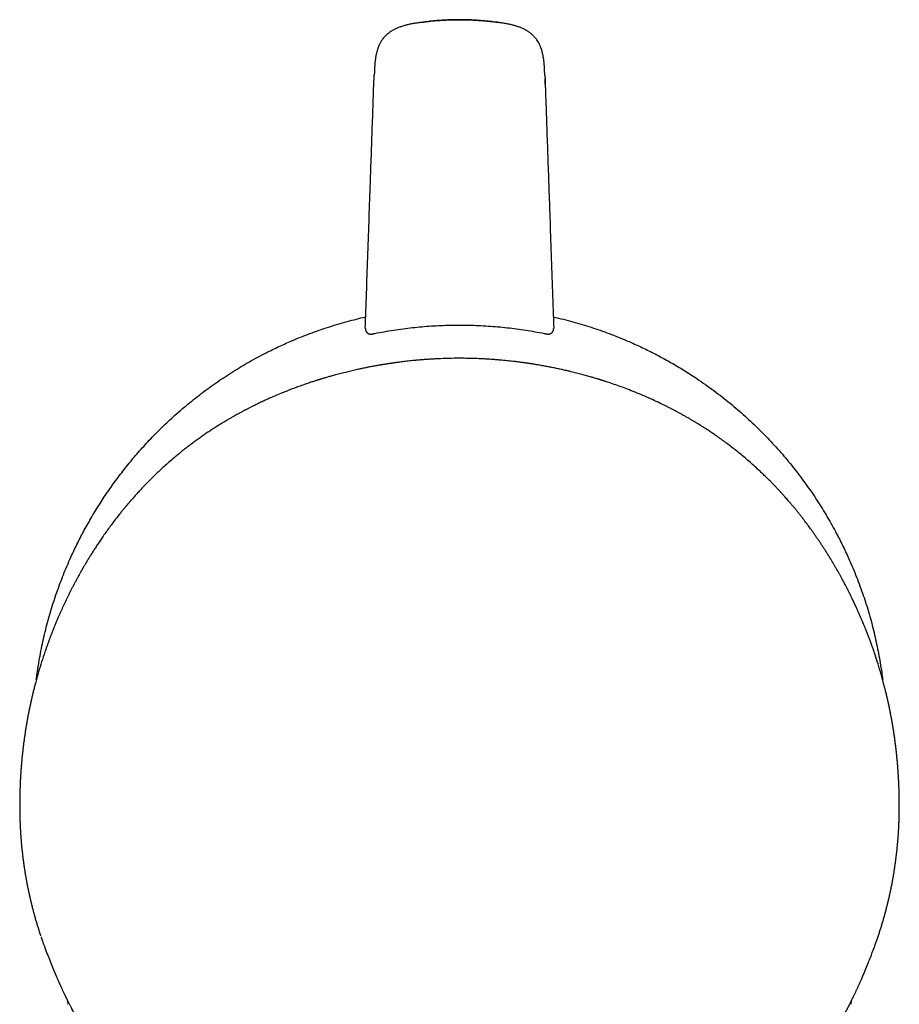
# Model space of a CAD drawing. Header units: millimetres. Extents: x 8 to 789, y 12 to 760.
# Tile 4 of 33: x 325 to 375, y 301 to 356. Entities that reach past the tile are written whole.
import ezdxf

# ---------------------------------------------------------------- set-up
doc = ezdxf.new("R2010")
doc.units = ezdxf.units.MM

msp = doc.modelspace()

# ---------------------------------------------------------------- linework, layer by layer
at = {"color": 7, "linetype": 'Continuous', "lineweight": 30}
for p, q in [((344.86, 338.972), (344.87, 338.971)), ((350.182, 337.295), (350.182, 337.295)), ((326.24, 319.014), (326.208, 318.892)), ((326.24, 319.014), (326.24, 319.014)), ((374.212, 318.675), (374.124, 319.014)), ((374.124, 319.014), (374.124, 319.014)), ((375.024, 311.54), (375.024, 311.534)), ((325.354, 311.072), (325.354, 311.078)), ((375.01, 311.079), (375.01, 311.072))]:
    msp.add_line(p, q, dxfattribs=at)
at = {"color": 7, "linetype": 'Continuous', "lineweight": 30, "flags": 128}
for points in [[(347.941, 356.253), (347.942, 356.255), (347.943, 356.257), (347.944, 356.255)], [(352.425, 356.253), (352.424, 356.255), (352.423, 356.257), (352.422, 356.255)], [(354.998, 353.287), (355.004, 353.285), (355.006, 353.283)]]:
    msp.add_lwpolyline(points, dxfattribs=at)
at = {"color": 7, "linetype": 'Continuous', "lineweight": 30}
for points, knots in [([(352.425, 356.253), (352.285, 356.272), (352.006, 356.31), (351.586, 356.352), (351.164, 356.385), (350.742, 356.405), (350.32, 356.415), (349.906, 356.413), (349.499, 356.4), (349.102, 356.378), (348.705, 356.345), (348.318, 356.304), (348.064, 356.269), (347.942, 356.252)], [0, 0, 0, 0, 0.093936, 0.187858, 0.281769, 0.37567, 0.469564, 0.56345, 0.651967, 0.74048, 0.828991, 0.917499, 1, 1, 1, 1]), ([(347.944, 356.255), (348.083, 356.274), (348.36, 356.312), (348.777, 356.354), (349.195, 356.386), (349.614, 356.407), (350.033, 356.416), (350.444, 356.415), (350.847, 356.403), (351.242, 356.381), (351.636, 356.349), (352.03, 356.309), (352.291, 356.273), (352.422, 356.255)], [0, 0, 0, 0, 0.093312, 0.186624, 0.279938, 0.373255, 0.466577, 0.559905, 0.647906, 0.735915, 0.823933, 0.91196, 1, 1, 1, 1]), ([(347.941, 356.253), (347.87, 356.242), (347.728, 356.222), (347.518, 356.186), (347.314, 356.145), (347.116, 356.096), (346.927, 356.039), (346.746, 355.975), (346.581, 355.905), (346.434, 355.83), (346.303, 355.751), (346.184, 355.666), (346.083, 355.581), (345.997, 355.499), (345.926, 355.422), (345.863, 355.346), (345.809, 355.273), (345.764, 355.205), (345.727, 355.144), (345.695, 355.088), (345.666, 355.033), (345.639, 354.975), (345.611, 354.912), (345.579, 354.83), (345.543, 354.725), (345.507, 354.597), (345.473, 354.45), (345.442, 354.285), (345.416, 354.103), (345.397, 353.911), (345.383, 353.71), (345.375, 353.501), (345.37, 353.359), (345.368, 353.287)], [0, 0, 0, 0, 0.048404, 0.095945, 0.142446, 0.187792, 0.231924, 0.274868, 0.316443, 0.35155, 0.385424, 0.418072, 0.449513, 0.473804, 0.497314, 0.519621, 0.539887, 0.558254, 0.573811, 0.58793, 0.601286, 0.615585, 0.630903, 0.647215, 0.6748, 0.704691, 0.736767, 0.775635, 0.816748, 0.85991, 0.904961, 0.951722, 1, 1, 1, 1]), ([(354.998, 353.287), (354.996, 353.358), (354.991, 353.5), (354.983, 353.71), (354.969, 353.916), (354.949, 354.117), (354.919, 354.313), (354.882, 354.503), (354.838, 354.677), (354.786, 354.835), (354.728, 354.976), (354.662, 355.107), (354.593, 355.221), (354.525, 355.318), (354.459, 355.4), (354.393, 355.473), (354.329, 355.538), (354.269, 355.592), (354.215, 355.638), (354.164, 355.678), (354.113, 355.715), (354.059, 355.752), (354, 355.789), (353.922, 355.834), (353.824, 355.886), (353.7, 355.941), (353.559, 355.997), (353.399, 356.052), (353.221, 356.104), (353.031, 356.15), (352.829, 356.19), (352.626, 356.223), (352.49, 356.243), (352.425, 356.253)], [0, 0, 0, 0, 0.047654, 0.094609, 0.14075, 0.185982, 0.230238, 0.27345, 0.315308, 0.350634, 0.384687, 0.417471, 0.44901, 0.473357, 0.496908, 0.519178, 0.539404, 0.557735, 0.573252, 0.58732, 0.600852, 0.615387, 0.630929, 0.647456, 0.675356, 0.705532, 0.737861, 0.776983, 0.818448, 0.862174, 0.908007, 0.955744, 1, 1, 1, 1]), ([(344.86, 338.972), (344.884, 339.64), (344.93, 340.976), (345, 342.98), (345.07, 344.985), (345.135, 346.845), (345.195, 348.563), (345.25, 350.137), (345.305, 351.71), (345.342, 352.759), (345.36, 353.283)], [0, 0, 0, 0, 0.139998, 0.279999, 0.42, 0.559998, 0.669999, 0.780001, 0.890002, 1, 1, 1, 1]), ([(355.006, 353.283), (355.025, 352.75), (355.062, 351.682), (355.118, 350.079), (355.174, 348.477), (355.23, 346.874), (355.292, 345.105), (355.359, 343.171), (355.432, 341.072), (355.481, 339.672), (355.506, 338.972)], [0, 0, 0, 0, 0.111998, 0.223999, 0.336001, 0.448003, 0.560001, 0.706668, 0.853335, 1, 1, 1, 1]), ([(355.024, 352.774), (355.023, 352.798), (355.021, 352.842), (355.02, 352.901), (355.018, 352.946), (355.017, 352.982), (355.016, 353.015), (355.015, 353.053), (355.014, 353.078), (355.013, 353.092)], [0, 0, 0, 0, 0.204635, 0.374717, 0.510018, 0.599136, 0.709142, 0.842583, 1, 1, 1, 1]), ([(326.274, 319.134), (326.286, 319.23), (326.315, 319.458), (326.375, 319.866), (326.457, 320.359), (326.56, 320.899), (326.676, 321.438), (326.804, 321.976), (326.944, 322.511), (327.095, 323.037), (327.256, 323.555), (327.427, 324.064), (327.61, 324.571), (327.804, 325.073), (328.01, 325.572), (328.208, 326.023), (328.396, 326.427), (328.569, 326.785), (328.748, 327.141), (328.939, 327.505), (329.143, 327.878), (329.361, 328.258), (329.585, 328.635), (329.817, 329.008), (330.055, 329.378), (330.302, 329.746), (330.558, 330.112), (330.824, 330.477), (331.096, 330.838), (331.375, 331.193), (331.661, 331.544), (331.956, 331.892), (332.261, 332.238), (332.576, 332.582), (332.898, 332.919), (333.226, 333.251), (333.561, 333.576), (333.923, 333.914), (334.313, 334.263), (334.732, 334.621), (335.159, 334.969), (335.595, 335.308), (336.04, 335.638), (336.487, 335.955), (336.937, 336.258), (337.39, 336.548), (337.849, 336.829), (338.315, 337.1), (338.788, 337.361), (339.225, 337.589), (339.623, 337.788), (339.982, 337.96), (340.345, 338.125), (340.756, 338.305), (341.218, 338.497), (341.732, 338.695), (342.25, 338.883), (342.774, 339.058), (343.302, 339.222), (343.829, 339.372), (344.355, 339.508), (344.705, 339.594), (344.882, 339.632), (344.883, 339.632)], [0, 0, 0, 0, 0.009848, 0.023339, 0.041998, 0.060661, 0.07932, 0.098067, 0.116817, 0.135564, 0.153779, 0.171997, 0.190213, 0.208511, 0.226812, 0.245111, 0.2586, 0.272089, 0.285592, 0.299096, 0.313954, 0.328814, 0.343672, 0.358574, 0.373477, 0.388379, 0.403673, 0.418969, 0.434263, 0.449605, 0.464948, 0.480291, 0.496079, 0.511869, 0.527658, 0.543501, 0.559345, 0.575188, 0.593858, 0.61253, 0.6312, 0.649959, 0.668719, 0.687477, 0.705703, 0.723931, 0.742157, 0.760465, 0.778774, 0.797082, 0.810576, 0.824071, 0.837581, 0.85109, 0.869758, 0.888428, 0.907095, 0.925852, 0.944611, 0.963367, 0.981593, 0.99982, 1, 1, 1, 1]), ([(345.401, 338.699), (345.577, 338.733), (345.928, 338.801), (346.459, 338.889), (346.992, 338.965), (347.527, 339.029), (348.06, 339.081), (348.591, 339.122), (349.12, 339.15), (349.649, 339.168), (350.183, 339.173), (350.719, 339.168), (351.259, 339.15), (351.798, 339.12), (352.336, 339.079), (352.87, 339.026), (353.399, 338.962), (353.923, 338.886), (354.446, 338.8), (354.792, 338.732), (354.965, 338.699)], [0, 0, 0, 0, 0.055972, 0.111935, 0.167889, 0.223838, 0.279783, 0.334731, 0.389684, 0.444646, 0.499621, 0.555607, 0.611605, 0.667615, 0.723636, 0.779671, 0.834721, 0.88979, 0.944882, 1, 1, 1, 1]), ([(355.483, 339.631), (355.582, 339.609), (355.862, 339.546), (356.319, 339.43), (356.847, 339.285), (357.367, 339.129), (357.878, 338.964), (358.387, 338.786), (358.892, 338.597), (359.393, 338.397), (359.846, 338.203), (360.252, 338.021), (360.612, 337.851), (360.97, 337.676), (361.329, 337.492), (361.69, 337.299), (362.053, 337.098), (362.412, 336.891), (362.768, 336.677), (363.12, 336.457), (363.517, 336.199), (363.956, 335.902), (364.434, 335.56), (364.904, 335.207), (365.357, 334.849), (365.792, 334.488), (366.21, 334.125), (366.62, 333.752), (367.018, 333.372), (367.405, 332.985), (367.782, 332.591), (368.152, 332.187), (368.514, 331.772), (368.867, 331.348), (369.211, 330.916), (369.545, 330.475), (369.866, 330.031), (370.175, 329.584), (370.47, 329.134), (370.756, 328.678), (371.031, 328.215), (371.297, 327.745), (371.53, 327.31), (371.733, 326.914), (371.909, 326.557), (372.078, 326.196), (372.263, 325.787), (372.459, 325.327), (372.663, 324.817), (372.855, 324.301), (373.036, 323.779), (373.206, 323.253), (373.361, 322.729), (373.504, 322.206), (373.633, 321.684), (373.751, 321.16), (373.858, 320.632), (373.953, 320.101), (374.028, 319.615), (374.075, 319.288), (374.092, 319.138), (374.095, 319.12)], [0, 0, 0, 0, 0.0103962, 0.0291436, 0.0478886, 0.066102, 0.0843178, 0.1025312, 0.1208275, 0.1391261, 0.1574224, 0.1709098, 0.1843972, 0.1978995, 0.2114018, 0.2254481, 0.2394953, 0.2535415, 0.267625, 0.2817095, 0.2957929, 0.3156988, 0.3356047, 0.3555576, 0.3755105, 0.3942603, 0.4130102, 0.4318, 0.4505897, 0.4689812, 0.4873823, 0.5060443, 0.5247088, 0.5433709, 0.5621213, 0.5808742, 0.5996246, 0.6178432, 0.6360639, 0.6542825, 0.6725824, 0.6908845, 0.7091844, 0.7226735, 0.7361626, 0.7496665, 0.7631704, 0.7818066, 0.8004452, 0.8190814, 0.8378066, 0.8565343, 0.8752596, 0.8934542, 0.9116511, 0.9298458, 0.9481215, 0.9663994, 0.984675, 0.9981458, 1, 1, 1, 1]), ([(344.87, 338.971), (344.87, 338.958), (344.87, 338.931), (344.877, 338.891), (344.889, 338.853), (344.905, 338.818), (344.925, 338.787), (344.947, 338.76), (344.969, 338.737), (344.995, 338.716), (345.021, 338.699), (345.048, 338.686), (345.075, 338.676), (345.102, 338.668), (345.132, 338.663), (345.163, 338.662), (345.193, 338.663), (345.221, 338.666), (345.24, 338.669), (345.249, 338.67), (345.262, 338.673), (345.28, 338.676), (345.302, 338.68), (345.329, 338.686), (345.362, 338.692), (345.386, 338.697), (345.399, 338.699)], [0, 0, 0, 0, 0.05306, 0.106021, 0.15815, 0.208737, 0.257145, 0.30284, 0.345405, 0.384545, 0.431087, 0.471038, 0.504414, 0.543614, 0.581973, 0.624685, 0.672091, 0.713773, 0.744574, 0.763861, 0.791156, 0.828252, 0.862591, 0.90256, 0.94827, 1, 1, 1, 1]), ([(354.967, 338.699), (354.981, 338.697), (355.005, 338.692), (355.037, 338.686), (355.062, 338.681), (355.08, 338.678), (355.098, 338.675), (355.115, 338.672), (355.134, 338.669), (355.151, 338.666), (355.168, 338.664), (355.186, 338.662), (355.204, 338.662), (355.222, 338.662), (355.241, 338.664), (355.269, 338.669), (355.304, 338.68), (355.343, 338.698), (355.38, 338.722), (355.414, 338.752), (355.446, 338.792), (355.469, 338.833), (355.483, 338.872), (355.491, 338.904), (355.496, 338.937), (355.496, 338.96), (355.497, 338.971)], [0, 0, 0, 0, 0.053916, 0.098255, 0.133472, 0.159725, 0.182682, 0.209107, 0.243622, 0.285542, 0.323739, 0.356657, 0.379759, 0.403264, 0.428962, 0.45684, 0.513381, 0.570488, 0.627548, 0.684586, 0.750413, 0.826787, 0.868212, 0.911214, 0.955314, 1, 1, 1, 1]), ([(348.889, 337.263), (348.848, 337.261), (348.726, 337.255), (348.526, 337.243), (348.293, 337.227), (348.07, 337.21), (347.856, 337.192), (347.653, 337.173), (347.464, 337.154), (347.288, 337.135), (347.126, 337.117), (346.978, 337.099), (346.843, 337.082), (346.722, 337.067), (346.615, 337.052), (346.522, 337.039), (346.442, 337.028), (346.381, 337.019), (346.335, 337.013), (346.301, 337.008), (346.272, 337.003), (346.248, 337), (346.226, 336.996), (346.2, 336.993), (346.166, 336.987), (346.122, 336.981), (346.069, 336.972), (346.01, 336.963), (345.949, 336.953), (345.887, 336.943), (345.824, 336.933), (345.759, 336.922), (345.646, 336.903), (345.481, 336.874), (345.27, 336.835), (345.059, 336.795), (344.85, 336.753), (344.633, 336.708), (344.388, 336.655), (344.114, 336.593), (343.809, 336.521), (343.495, 336.442), (343.242, 336.375), (343.056, 336.324), (342.939, 336.291), (342.825, 336.259), (342.719, 336.229), (342.624, 336.201), (342.54, 336.176), (342.467, 336.154), (342.404, 336.135), (342.353, 336.119), (342.313, 336.107), (342.281, 336.097), (342.249, 336.087), (342.212, 336.076), (342.169, 336.062), (342.11, 336.043), (342.034, 336.02), (341.942, 335.99), (341.839, 335.956), (341.725, 335.918), (341.6, 335.876), (341.465, 335.83), (341.323, 335.78), (341.133, 335.713), (340.894, 335.625), (340.605, 335.516), (340.307, 335.398), (340, 335.272), (339.713, 335.15), (339.448, 335.034), (339.207, 334.925), (339.007, 334.832), (338.851, 334.758), (338.745, 334.706), (338.646, 334.658), (338.555, 334.613), (338.465, 334.568), (338.377, 334.524), (338.294, 334.482), (338.222, 334.445), (338.163, 334.414), (338.12, 334.392), (338.091, 334.377), (338.073, 334.367), (338.059, 334.36), (338.048, 334.354), (338.034, 334.347), (338.014, 334.336), (337.97, 334.313), (337.905, 334.278), (337.821, 334.233), (337.734, 334.186), (337.645, 334.137), (337.554, 334.087), (337.44, 334.023), (337.301, 333.944), (337.134, 333.847), (336.957, 333.743), (336.771, 333.63), (336.576, 333.51), (336.375, 333.383), (336.171, 333.251), (335.963, 333.113), (335.747, 332.966), (335.525, 332.811), (335.309, 332.656), (335.1, 332.503), (334.901, 332.353), (334.702, 332.199), (334.505, 332.044), (334.313, 331.889), (334.091, 331.704), (333.84, 331.49), (333.563, 331.247), (333.299, 331.006), (333.047, 330.768), (332.807, 330.534), (332.575, 330.302), (332.352, 330.072), (332.176, 329.886), (332.044, 329.743), (331.954, 329.644), (331.866, 329.547), (331.782, 329.453), (331.705, 329.365), (331.635, 329.286), (331.574, 329.215), (331.52, 329.152), (331.474, 329.099), (331.438, 329.056), (331.408, 329.021), (331.384, 328.992), (331.364, 328.969), (331.35, 328.951), (331.337, 328.937), (331.323, 328.92), (331.304, 328.897), (331.28, 328.868), (331.252, 328.834), (331.222, 328.797), (331.182, 328.749), (331.133, 328.689), (331.073, 328.614), (331.007, 328.532), (330.935, 328.442), (330.859, 328.345), (330.777, 328.24), (330.655, 328.082), (330.499, 327.874), (330.315, 327.623), (330.141, 327.38), (329.978, 327.145), (329.825, 326.919), (329.682, 326.704), (329.548, 326.499), (329.424, 326.303), (329.307, 326.116), (329.2, 325.94), (329.101, 325.775), (329.009, 325.621), (328.944, 325.509), (328.902, 325.436), (328.881, 325.4), (328.864, 325.37), (328.85, 325.346), (328.838, 325.324), (328.823, 325.299), (328.804, 325.265), (328.779, 325.221), (328.749, 325.166), (328.694, 325.069), (328.618, 324.932), (328.525, 324.76), (328.436, 324.593), (328.351, 324.43), (328.269, 324.272), (328.192, 324.121), (328.12, 323.976), (328.049, 323.832), (327.977, 323.684), (327.903, 323.527), (327.83, 323.372), (327.759, 323.219), (327.691, 323.068), (327.621, 322.912), (327.55, 322.75), (327.477, 322.582), (327.414, 322.433), (327.362, 322.308), (327.323, 322.213), (327.289, 322.128), (327.26, 322.058), (327.237, 322.001), (327.219, 321.956), (327.204, 321.919), (327.191, 321.885), (327.178, 321.851), (327.162, 321.812), (327.145, 321.767), (327.125, 321.716), (327.103, 321.659), (327.079, 321.596), (327.053, 321.529), (327.027, 321.459), (327.001, 321.388), (326.972, 321.311), (326.942, 321.231), (326.912, 321.148), (326.882, 321.062), (326.851, 320.977), (326.832, 320.922), (326.823, 320.896)], [0, 0, 0, 0, 0.003951, 0.011941, 0.019529, 0.026715, 0.033812, 0.040466, 0.046679, 0.052449, 0.057777, 0.062663, 0.067106, 0.071107, 0.074666, 0.077784, 0.080461, 0.082721, 0.084032, 0.085176, 0.086152, 0.086961, 0.087639, 0.088502, 0.089622, 0.09117, 0.093037, 0.095129, 0.097262, 0.099432, 0.101638, 0.103881, 0.10616, 0.11356, 0.121323, 0.128561, 0.136089, 0.143863, 0.151854, 0.162337, 0.173173, 0.184363, 0.195907, 0.200055, 0.204247, 0.208381, 0.212161, 0.215571, 0.218558, 0.221187, 0.223457, 0.22537, 0.226712, 0.227796, 0.228885, 0.230238, 0.231854, 0.233662, 0.236746, 0.240127, 0.243807, 0.24808, 0.252696, 0.257654, 0.262945, 0.2684, 0.278717, 0.289393, 0.300428, 0.311824, 0.323581, 0.332432, 0.341478, 0.350718, 0.355026, 0.359055, 0.362804, 0.36627, 0.369455, 0.373101, 0.376291, 0.379024, 0.381301, 0.383122, 0.383944, 0.384622, 0.385156, 0.385546, 0.385936, 0.386685, 0.387808, 0.390887, 0.394084, 0.39736, 0.400716, 0.404151, 0.407667, 0.413586, 0.419865, 0.42651, 0.433523, 0.440908, 0.448668, 0.456328, 0.464324, 0.472656, 0.481327, 0.490336, 0.498103, 0.506105, 0.514185, 0.52216, 0.53003, 0.537796, 0.549793, 0.561541, 0.573043, 0.583993, 0.594721, 0.605232, 0.615533, 0.625629, 0.630008, 0.634349, 0.638653, 0.642823, 0.646642, 0.650044, 0.653101, 0.655811, 0.658176, 0.659911, 0.661397, 0.662635, 0.663624, 0.664364, 0.66489, 0.665551, 0.666578, 0.667905, 0.669377, 0.670987, 0.672737, 0.675683, 0.678954, 0.682552, 0.686476, 0.690726, 0.695303, 0.700203, 0.711369, 0.722123, 0.732465, 0.742394, 0.751911, 0.760855, 0.7694, 0.777546, 0.785259, 0.792516, 0.799317, 0.80566, 0.811545, 0.813185, 0.814694, 0.81595, 0.816952, 0.817716, 0.818621, 0.820058, 0.821898, 0.824141, 0.826786, 0.834006, 0.841049, 0.847888, 0.854525, 0.860957, 0.867186, 0.87287, 0.878515, 0.884471, 0.890755, 0.897368, 0.90313, 0.909121, 0.915342, 0.921793, 0.928475, 0.935325, 0.939508, 0.943288, 0.946665, 0.949638, 0.95169, 0.953492, 0.955033, 0.956208, 0.957595, 0.959168, 0.961012, 0.963125, 0.96551, 0.968165, 0.971091, 0.973874, 0.976865, 0.980066, 0.98353, 0.987299, 0.991382, 0.995791, 1, 1, 1, 1]), ([(350.182, 337.295), (350.182, 337.295), (349.978, 337.295), (349.571, 337.29), (349.139, 337.277), (348.912, 337.264), (348.889, 337.263)], [0, 0, 0, 0, 0.000046, 0.47276, 0.945474, 1, 1, 1, 1]), ([(351.362, 337.268), (351.333, 337.27), (351.182, 337.277), (350.91, 337.286), (350.546, 337.294), (350.303, 337.295), (350.182, 337.295)], [0, 0, 0, 0, 0.075026, 0.383111, 0.691526, 1, 1, 1, 1]), ([(373.599, 320.731), (373.587, 320.766), (373.552, 320.867), (373.492, 321.037), (373.417, 321.245), (373.355, 321.413), (373.308, 321.536), (373.281, 321.608), (373.256, 321.673), (373.234, 321.73), (373.215, 321.779), (373.199, 321.818), (373.188, 321.848), (373.179, 321.87), (373.172, 321.887), (373.166, 321.902), (373.16, 321.919), (373.15, 321.943), (373.136, 321.978), (373.118, 322.024), (373.096, 322.078), (373.072, 322.136), (373.025, 322.252), (372.961, 322.406), (372.88, 322.598), (372.805, 322.77), (372.729, 322.944), (372.649, 323.123), (372.563, 323.311), (372.47, 323.51), (372.378, 323.702), (372.289, 323.886), (372.202, 324.061), (372.11, 324.242), (372.03, 324.399), (371.962, 324.529), (371.909, 324.629), (371.858, 324.725), (371.809, 324.815), (371.764, 324.898), (371.722, 324.974), (371.684, 325.044), (371.649, 325.107), (371.618, 325.162), (371.591, 325.21), (371.568, 325.251), (371.548, 325.286), (371.53, 325.319), (371.51, 325.353), (371.488, 325.391), (371.461, 325.438), (371.429, 325.494), (371.391, 325.559), (371.348, 325.633), (371.298, 325.717), (371.227, 325.836), (371.137, 325.986), (371.029, 326.161), (370.923, 326.331), (370.819, 326.494), (370.717, 326.65), (370.618, 326.8), (370.517, 326.952), (370.414, 327.104), (370.309, 327.256), (370.209, 327.399), (370.113, 327.534), (370.021, 327.662), (369.917, 327.804), (369.8, 327.961), (369.67, 328.133), (369.546, 328.293), (369.43, 328.441), (369.322, 328.577), (369.237, 328.682), (369.175, 328.758), (369.138, 328.803), (369.105, 328.843), (369.077, 328.877), (369.052, 328.907), (369.021, 328.943), (368.981, 328.992), (368.926, 329.056), (368.864, 329.13), (368.793, 329.212), (368.713, 329.304), (368.625, 329.405), (368.528, 329.514), (368.422, 329.632), (368.307, 329.758), (368.182, 329.892), (368.048, 330.034), (367.907, 330.181), (367.76, 330.332), (367.605, 330.486), (367.442, 330.647), (367.271, 330.811), (367.061, 331.009), (366.813, 331.235), (366.53, 331.485), (366.249, 331.725), (365.97, 331.955), (365.695, 332.174), (365.425, 332.383), (365.159, 332.581), (364.896, 332.771), (364.654, 332.941), (364.432, 333.093), (364.23, 333.227), (364.03, 333.357), (363.835, 333.481), (363.646, 333.598), (363.466, 333.708), (363.295, 333.809), (363.133, 333.904), (362.998, 333.981), (362.889, 334.043), (362.803, 334.091), (362.721, 334.136), (362.642, 334.179), (362.568, 334.22), (362.502, 334.255), (362.446, 334.285), (362.402, 334.309), (362.361, 334.331), (362.317, 334.354), (362.266, 334.38), (362.209, 334.41), (362.145, 334.443), (362.073, 334.48), (361.993, 334.521), (361.908, 334.564), (361.71, 334.663), (361.399, 334.813), (360.973, 335.01), (360.541, 335.198), (360.106, 335.379), (359.69, 335.543), (359.293, 335.691), (358.914, 335.826), (358.633, 335.921), (358.453, 335.98), (358.376, 336.005), (358.308, 336.027), (358.248, 336.046), (358.197, 336.062), (358.155, 336.075), (358.122, 336.085), (358.097, 336.093), (358.074, 336.1), (358.05, 336.107), (358.008, 336.12), (357.947, 336.139), (357.864, 336.164), (357.771, 336.192), (357.668, 336.222), (357.554, 336.255), (357.429, 336.29), (357.298, 336.327), (357.161, 336.364), (357.019, 336.402), (356.87, 336.441), (356.715, 336.48), (356.556, 336.52), (356.37, 336.565), (356.157, 336.614), (355.915, 336.669), (355.664, 336.723), (355.404, 336.776), (355.181, 336.819), (354.998, 336.853), (354.859, 336.878), (354.723, 336.902), (354.597, 336.923), (354.489, 336.941), (354.397, 336.956), (354.321, 336.968), (354.258, 336.978), (354.207, 336.986), (354.168, 336.992), (354.137, 336.997), (354.116, 337), (354.1, 337.002), (354.085, 337.004), (354.064, 337.008), (354.03, 337.013), (353.983, 337.019), (353.92, 337.028), (353.843, 337.039), (353.753, 337.052), (353.65, 337.066), (353.534, 337.081), (353.404, 337.097), (353.26, 337.114), (353.106, 337.132), (352.941, 337.15), (352.766, 337.168), (352.578, 337.186), (352.378, 337.203), (352.165, 337.22), (351.94, 337.236), (351.71, 337.251), (351.516, 337.262), (351.401, 337.267), (351.362, 337.268)], [0, 0, 0, 0, 0.004266, 0.012416, 0.020991, 0.029989, 0.033326, 0.036341, 0.039027, 0.041384, 0.043413, 0.045114, 0.046221, 0.047126, 0.047828, 0.048334, 0.048945, 0.049836, 0.051276, 0.053119, 0.055351, 0.057689, 0.060027, 0.069204, 0.07597, 0.082733, 0.089492, 0.09641, 0.103794, 0.11165, 0.119978, 0.12671, 0.13372, 0.141008, 0.148572, 0.152644, 0.156783, 0.16074, 0.164408, 0.167787, 0.170876, 0.173759, 0.176335, 0.178605, 0.180568, 0.182226, 0.183587, 0.184886, 0.186241, 0.18775, 0.189638, 0.191903, 0.194547, 0.197569, 0.200968, 0.204744, 0.212115, 0.219331, 0.226303, 0.233034, 0.239523, 0.245771, 0.251779, 0.258484, 0.264863, 0.270917, 0.276645, 0.282049, 0.287143, 0.29483, 0.302206, 0.309271, 0.315412, 0.321299, 0.326934, 0.329079, 0.331072, 0.332808, 0.334288, 0.335512, 0.336658, 0.33902, 0.341788, 0.344941, 0.348473, 0.352386, 0.356683, 0.361363, 0.366428, 0.37188, 0.377718, 0.383944, 0.390559, 0.397151, 0.40409, 0.411376, 0.419002, 0.426678, 0.438895, 0.450848, 0.462539, 0.473973, 0.485152, 0.495887, 0.506384, 0.516646, 0.526677, 0.534538, 0.542257, 0.549836, 0.557277, 0.564471, 0.571198, 0.577591, 0.583648, 0.589373, 0.592674, 0.595853, 0.598912, 0.60185, 0.604669, 0.607244, 0.609277, 0.610925, 0.612243, 0.613854, 0.615928, 0.61801, 0.620414, 0.62314, 0.626188, 0.629502, 0.632843, 0.648599, 0.664591, 0.680589, 0.696598, 0.712687, 0.726421, 0.740233, 0.754122, 0.757174, 0.759987, 0.762481, 0.764658, 0.766516, 0.768057, 0.769218, 0.770098, 0.770805, 0.771687, 0.77277, 0.775381, 0.778357, 0.781698, 0.785403, 0.789474, 0.793909, 0.798709, 0.803429, 0.808456, 0.813728, 0.819175, 0.824796, 0.830591, 0.838774, 0.847279, 0.856107, 0.865258, 0.87473, 0.879587, 0.884524, 0.889375, 0.893789, 0.897753, 0.900714, 0.903364, 0.905703, 0.907253, 0.908627, 0.909713, 0.91043, 0.910804, 0.911265, 0.911969, 0.912916, 0.914559, 0.916635, 0.919144, 0.922086, 0.925462, 0.929271, 0.933513, 0.938187, 0.943294, 0.948604, 0.954312, 0.960418, 0.966921, 0.973823, 0.981121, 0.988816, 0.996217, 1, 1, 1, 1]), ([(326.824, 320.895), (326.802, 320.834), (326.714, 320.588), (326.572, 320.151), (326.397, 319.585), (326.292, 319.204), (326.24, 319.014)], [0, 0, 0, 0, 0.098176, 0.398351, 0.699175, 1, 1, 1, 1]), ([(374.124, 319.014), (374.071, 319.208), (373.964, 319.598), (373.793, 320.15), (373.67, 320.527), (373.605, 320.711), (373.598, 320.731)], [0, 0, 0, 0, 0.337535, 0.675262, 0.964188, 1, 1, 1, 1]), ([(326.222, 318.945), (326.217, 318.928), (326.211, 318.905), (326.185, 318.808), (326.146, 318.654), (326.091, 318.431), (326.038, 318.208), (325.987, 317.985), (325.938, 317.764), (325.891, 317.543), (325.847, 317.322), (325.804, 317.101), (325.763, 316.88), (325.724, 316.658), (325.687, 316.437), (325.652, 316.216), (325.619, 315.995), (325.588, 315.774), (325.559, 315.554), (325.531, 315.333), (325.506, 315.113), (325.482, 314.894), (325.46, 314.675), (325.44, 314.457), (325.422, 314.238), (325.405, 314.02), (325.39, 313.803), (325.377, 313.585), (325.366, 313.369), (325.357, 313.154), (325.349, 312.94), (325.343, 312.727), (325.339, 312.515), (325.336, 312.305), (325.335, 312.094), (325.336, 311.884), (325.337, 311.703), (325.34, 311.592), (325.34, 311.55)], [0, 0, 0, 0, 0.0070629, 0.0091134, 0.0388156, 0.0684833, 0.0980859, 0.1275935, 0.1569767, 0.1862067, 0.2152223, 0.2445651, 0.2738827, 0.303184, 0.3324779, 0.3617734, 0.3910771, 0.4203973, 0.4497429, 0.4791229, 0.5085539, 0.53798, 0.5672522, 0.5966404, 0.6261236, 0.6556811, 0.6852915, 0.7149334, 0.7445851, 0.7742192, 0.8038126, 0.833364, 0.8629089, 0.8925242, 0.9222594, 0.9520958, 0.9820142, 1, 1, 1, 1]), ([(375.024, 311.54), (375.025, 311.604), (375.027, 311.738), (375.029, 311.942), (375.029, 312.153), (375.028, 312.364), (375.025, 312.575), (375.02, 312.788), (375.013, 313.003), (375.005, 313.218), (374.995, 313.434), (374.983, 313.651), (374.97, 313.868), (374.954, 314.086), (374.937, 314.304), (374.918, 314.522), (374.898, 314.74), (374.875, 314.959), (374.851, 315.179), (374.825, 315.399), (374.797, 315.619), (374.767, 315.839), (374.735, 316.06), (374.702, 316.281), (374.666, 316.502), (374.629, 316.724), (374.589, 316.945), (374.548, 317.167), (374.504, 317.389), (374.459, 317.611), (374.411, 317.833), (374.362, 318.055), (374.31, 318.278), (374.261, 318.484), (374.227, 318.617), (374.212, 318.676)], [0, 0, 0, 0, 0.02868, 0.059716, 0.090618, 0.121371, 0.152095, 0.182882, 0.213682, 0.244481, 0.27526, 0.306006, 0.336705, 0.367344, 0.39791, 0.428389, 0.458763, 0.489151, 0.519607, 0.550022, 0.580406, 0.610769, 0.641119, 0.671466, 0.701819, 0.732185, 0.762572, 0.792992, 0.823406, 0.853823, 0.884259, 0.914724, 0.945226, 0.975798, 1, 1, 1, 1]), ([(325.341, 311.531), (325.343, 311.446), (325.346, 311.302), (325.351, 311.158), (325.353, 311.099)], [0, 0, 0, 0, 0.5924242, 1, 1, 1, 1]), ([(375.01, 311.079), (375.013, 311.165), (375.019, 311.307), (375.022, 311.45), (375.023, 311.506)], [0, 0, 0, 0, 0.606653, 1, 1, 1, 1]), ([(325.354, 311.068), (325.356, 311.035), (325.359, 310.936), (325.368, 310.77), (325.379, 310.569), (325.392, 310.368), (325.407, 310.166), (325.423, 309.963), (325.442, 309.759), (325.462, 309.555), (325.485, 309.35), (325.509, 309.145), (325.535, 308.939), (325.563, 308.733), (325.593, 308.527), (325.626, 308.32), (325.66, 308.112), (325.696, 307.905), (325.734, 307.697), (325.775, 307.488), (325.817, 307.28), (325.862, 307.071), (325.908, 306.863), (325.957, 306.654), (326.008, 306.444), (326.061, 306.234), (326.117, 306.024), (326.174, 305.813), (326.234, 305.602), (326.296, 305.392), (326.36, 305.181), (326.426, 304.971), (326.479, 304.807), (326.511, 304.713), (326.52, 304.688)], [0, 0, 0, 0, 0.016129, 0.049052, 0.081732, 0.114255, 0.146857, 0.179394, 0.211874, 0.244308, 0.276706, 0.309096, 0.341429, 0.373715, 0.405966, 0.438191, 0.470403, 0.502611, 0.534825, 0.567055, 0.599309, 0.6316, 0.663552, 0.695761, 0.728078, 0.760487, 0.792971, 0.825512, 0.858094, 0.890697, 0.923302, 0.955888, 0.988461, 1, 1, 1, 1]), ([(373.756, 304.426), (373.756, 304.428), (373.782, 304.501), (373.83, 304.644), (373.901, 304.855), (373.968, 305.067), (374.034, 305.278), (374.097, 305.489), (374.158, 305.7), (374.217, 305.911), (374.274, 306.121), (374.328, 306.332), (374.38, 306.542), (374.43, 306.751), (374.478, 306.961), (374.524, 307.17), (374.567, 307.378), (374.609, 307.586), (374.648, 307.795), (374.685, 308.003), (374.721, 308.211), (374.754, 308.419), (374.785, 308.626), (374.815, 308.833), (374.842, 309.038), (374.867, 309.243), (374.89, 309.446), (374.912, 309.649), (374.931, 309.852), (374.949, 310.055), (374.965, 310.257), (374.978, 310.459), (374.991, 310.66), (375.001, 310.86), (375.008, 311), (375.01, 311.072), (375.01, 311.079)], [0, 0, 0, 0, 0.000851, 0.032623, 0.064177, 0.095733, 0.127185, 0.158543, 0.189819, 0.221023, 0.252167, 0.28326, 0.314315, 0.345341, 0.376355, 0.40735, 0.438099, 0.468935, 0.499843, 0.530804, 0.561802, 0.592818, 0.623834, 0.654829, 0.685784, 0.716684, 0.747411, 0.778286, 0.809268, 0.840351, 0.871526, 0.902785, 0.934119, 0.965519, 0.996975, 1, 1, 1, 1]), ([(326.541, 304.624), (326.549, 304.6), (326.569, 304.54), (326.59, 304.48), (326.603, 304.445)], [0, 0, 0, 0, 0.398458, 1, 1, 1, 1]), ([(326.603, 304.444), (326.615, 304.408), (326.665, 304.263), (326.718, 304.118), (326.758, 304.01)], [0, 0, 0, 0, 0.2501468, 1, 1, 1, 1]), ([(373.607, 304.01), (373.651, 304.132), (373.702, 304.27), (373.75, 304.41), (373.755, 304.426)], [0, 0, 0, 0, 0.880313, 1, 1, 1, 1]), ([(326.758, 304.01), (326.81, 303.869), (326.911, 303.599), (327.019, 303.332), (327.071, 303.204)], [0, 0, 0, 0, 0.520755, 1, 1, 1, 1]), ([(373.281, 303.179), (373.32, 303.274), (373.434, 303.549), (373.538, 303.827), (373.607, 304.01)], [0, 0, 0, 0, 0.3439362, 1, 1, 1, 1]), ([(327.071, 303.204), (327.071, 303.204), (327.071, 303.203), (327.072, 303.2), (327.075, 303.195), (327.078, 303.187), (327.081, 303.179), (327.085, 303.168), (327.09, 303.156), (327.096, 303.142), (327.102, 303.126), (327.109, 303.108), (327.117, 303.087), (327.126, 303.066), (327.135, 303.043), (327.144, 303.019), (327.154, 302.994), (327.165, 302.966), (327.177, 302.937), (327.189, 302.907), (327.205, 302.868), (327.22, 302.831), (327.235, 302.795), (327.25, 302.759), (327.264, 302.724), (327.279, 302.688), (327.292, 302.656), (327.303, 302.629), (327.313, 302.605), (327.323, 302.582), (327.333, 302.559), (327.342, 302.536), (327.351, 302.515), (327.36, 302.494), (327.37, 302.47), (327.382, 302.441), (327.398, 302.405), (327.417, 302.361), (327.439, 302.31), (327.464, 302.251), (327.492, 302.189), (327.526, 302.11), (327.567, 302.019), (327.612, 301.919), (327.654, 301.827), (327.692, 301.744), (327.727, 301.67), (327.758, 301.602), (327.788, 301.538), (327.818, 301.475), (327.849, 301.409), (327.877, 301.352), (327.9, 301.304), (327.918, 301.267), (327.936, 301.229), (327.955, 301.19), (327.974, 301.152), (327.99, 301.118), (328.004, 301.091), (328.015, 301.069), (328.025, 301.049), (328.036, 301.025), (328.052, 300.994), (328.073, 300.953), (328.098, 300.901), (328.129, 300.842), (328.163, 300.775), (328.199, 300.704), (328.235, 300.633), (328.281, 300.546), (328.334, 300.444), (328.395, 300.329), (328.455, 300.219), (328.513, 300.112), (328.569, 300.01), (328.623, 299.913), (328.673, 299.823), (328.718, 299.745), (328.755, 299.68), (328.784, 299.63), (328.806, 299.59), (328.825, 299.557), (328.845, 299.524), (328.868, 299.485), (328.896, 299.436), (328.93, 299.378), (328.971, 299.31), (329.016, 299.233), (329.066, 299.15), (329.131, 299.044), (329.209, 298.917), (329.302, 298.767), (329.401, 298.611), (329.485, 298.481), (329.552, 298.379), (329.6, 298.306), (329.645, 298.238), (329.687, 298.176), (329.722, 298.123), (329.752, 298.079), (329.778, 298.041), (329.806, 298), (329.839, 297.951), (329.878, 297.894), (329.921, 297.833), (329.98, 297.748), (330.057, 297.639), (330.159, 297.496), (330.273, 297.339), (330.4, 297.168), (330.537, 296.986), (330.677, 296.804), (330.82, 296.622), (330.934, 296.48), (331.019, 296.376), (331.069, 296.314), (331.113, 296.261), (331.15, 296.216), (331.18, 296.18), (331.204, 296.152), (331.224, 296.127), (331.245, 296.103), (331.27, 296.073), (331.298, 296.04), (331.329, 296.004), (331.361, 295.966), (331.421, 295.896), (331.512, 295.791), (331.623, 295.665), (331.725, 295.55), (331.821, 295.444), (331.924, 295.331), (332.034, 295.212), (332.149, 295.09), (332.228, 295.008), (332.267, 294.967)], [0, 0, 0, 0, 0.000403, 0.017694, 0.03414, 0.049743, 0.064504, 0.078425, 0.091508, 0.104935, 0.117356, 0.128774, 0.139197, 0.148633, 0.156669, 0.163842, 0.170171, 0.175683, 0.180419, 0.184443, 0.188204, 0.192114, 0.196482, 0.201346, 0.206732, 0.21266, 0.219145, 0.223934, 0.228994, 0.233957, 0.238337, 0.242142, 0.245384, 0.248087, 0.25032, 0.253189, 0.256736, 0.260965, 0.265878, 0.271476, 0.277575, 0.283513, 0.293825, 0.303396, 0.312224, 0.320109, 0.32729, 0.333766, 0.339705, 0.34585, 0.35229, 0.359023, 0.362594, 0.366242, 0.369968, 0.373772, 0.377651, 0.38115, 0.383797, 0.385809, 0.387505, 0.389784, 0.392702, 0.396875, 0.401903, 0.407786, 0.414526, 0.421699, 0.428695, 0.43551, 0.447532, 0.458943, 0.469742, 0.480633, 0.490822, 0.500405, 0.509465, 0.518004, 0.523783, 0.529156, 0.533074, 0.535755, 0.538964, 0.542884, 0.547517, 0.553435, 0.560216, 0.567859, 0.576287, 0.585045, 0.599452, 0.614497, 0.63018, 0.646503, 0.653887, 0.661396, 0.668579, 0.674809, 0.680308, 0.684757, 0.688153, 0.692119, 0.697065, 0.702934, 0.709093, 0.715432, 0.728407, 0.742077, 0.758455, 0.775781, 0.794086, 0.813376, 0.831167, 0.849724, 0.856877, 0.863211, 0.868717, 0.873393, 0.876977, 0.879853, 0.882064, 0.884485, 0.887461, 0.890925, 0.894694, 0.898488, 0.902309, 0.916165, 0.930355, 0.940695, 0.95143, 0.962825, 0.974891, 0.987636, 1, 1, 1, 1]), ([(368.097, 294.968), (368.12, 294.991), (368.184, 295.058), (368.29, 295.17), (368.418, 295.307), (368.554, 295.456), (368.699, 295.617), (368.82, 295.754), (368.908, 295.856), (368.963, 295.919), (369.011, 295.975), (369.054, 296.026), (369.092, 296.07), (369.124, 296.108), (369.15, 296.139), (369.172, 296.166), (369.193, 296.192), (369.218, 296.221), (369.246, 296.255), (369.285, 296.302), (369.335, 296.363), (369.398, 296.441), (369.469, 296.528), (369.551, 296.631), (369.645, 296.751), (369.749, 296.885), (369.857, 297.026), (369.968, 297.173), (370.083, 297.327), (370.176, 297.456), (370.248, 297.557), (370.299, 297.628), (370.349, 297.698), (370.397, 297.766), (370.439, 297.827), (370.476, 297.879), (370.506, 297.923), (370.53, 297.958), (370.547, 297.984), (370.561, 298.004), (370.574, 298.023), (370.59, 298.046), (370.609, 298.074), (370.63, 298.106), (370.669, 298.163), (370.726, 298.248), (370.802, 298.363), (370.882, 298.486), (370.963, 298.611), (371.045, 298.74), (371.127, 298.871), (371.213, 299.01), (371.284, 299.127), (371.341, 299.222), (371.382, 299.291), (371.424, 299.36), (371.462, 299.426), (371.496, 299.484), (371.524, 299.532), (371.544, 299.567), (371.558, 299.59), (371.567, 299.605), (371.575, 299.62), (371.585, 299.637), (371.598, 299.659), (371.614, 299.688), (371.635, 299.725), (371.661, 299.77), (371.688, 299.819), (371.73, 299.892), (371.782, 299.986), (371.844, 300.098), (371.904, 300.209), (371.963, 300.319), (372.02, 300.426), (372.074, 300.528), (372.127, 300.629), (372.18, 300.732), (372.225, 300.82), (372.261, 300.892), (372.289, 300.948), (372.317, 301.003), (372.341, 301.052), (372.36, 301.09), (372.375, 301.12), (372.387, 301.145), (372.401, 301.173), (372.418, 301.208), (372.437, 301.248), (372.462, 301.3), (372.494, 301.365), (372.53, 301.44), (372.566, 301.516), (372.6, 301.589), (372.633, 301.659), (372.664, 301.726), (372.693, 301.79), (372.725, 301.86), (372.76, 301.936), (372.797, 302.018), (372.832, 302.097), (372.869, 302.18), (372.908, 302.27), (372.941, 302.346), (372.966, 302.404), (372.981, 302.44), (372.995, 302.473), (373.006, 302.498), (373.014, 302.518), (373.021, 302.534), (373.027, 302.548), (373.033, 302.562), (373.039, 302.577), (373.046, 302.594), (373.054, 302.612), (373.063, 302.633), (373.072, 302.655), (373.082, 302.678), (373.091, 302.701), (373.1, 302.723), (373.11, 302.746), (373.119, 302.77), (373.129, 302.794), (373.139, 302.818), (373.149, 302.843), (373.159, 302.868), (373.168, 302.893), (373.178, 302.919), (373.189, 302.944), (373.199, 302.97), (373.209, 302.997), (373.22, 303.023), (373.231, 303.051), (373.243, 303.081), (373.256, 303.112), (373.268, 303.143), (373.277, 303.165), (373.282, 303.177), (373.283, 303.179)], [0, 0, 0, 0, 0.007242, 0.020662, 0.034738, 0.049472, 0.066442, 0.084215, 0.091201, 0.097561, 0.103269, 0.108325, 0.112856, 0.116694, 0.119842, 0.122298, 0.124721, 0.127768, 0.131331, 0.135287, 0.142296, 0.150275, 0.159222, 0.169138, 0.182128, 0.195861, 0.210227, 0.225227, 0.240861, 0.25713, 0.264152, 0.271285, 0.278531, 0.285489, 0.291595, 0.296844, 0.301236, 0.304771, 0.307216, 0.308975, 0.310769, 0.313122, 0.316034, 0.319303, 0.322652, 0.333618, 0.345341, 0.357821, 0.371061, 0.383736, 0.397045, 0.410989, 0.425567, 0.432318, 0.439197, 0.446203, 0.452993, 0.458775, 0.463517, 0.46722, 0.469078, 0.470492, 0.471748, 0.473477, 0.475703, 0.478426, 0.482273, 0.486811, 0.491954, 0.497108, 0.508955, 0.520207, 0.530862, 0.542246, 0.552862, 0.562832, 0.572844, 0.583008, 0.593324, 0.598832, 0.604382, 0.609944, 0.614895, 0.618988, 0.621204, 0.623523, 0.626375, 0.629757, 0.63367, 0.638114, 0.645121, 0.652852, 0.660319, 0.667437, 0.674207, 0.68063, 0.686706, 0.692436, 0.700739, 0.708189, 0.715337, 0.722894, 0.731851, 0.741335, 0.745206, 0.749089, 0.752367, 0.754898, 0.756939, 0.758453, 0.760066, 0.761781, 0.763599, 0.765522, 0.768163, 0.770982, 0.773981, 0.777205, 0.781102, 0.785819, 0.791374, 0.79778, 0.805045, 0.813174, 0.822169, 0.832034, 0.842324, 0.853418, 0.865317, 0.87802, 0.891529, 0.905843, 0.920962, 0.938524, 0.957059, 0.976568, 0.997051, 1, 1, 1, 1]), ([(328.032, 301.034), (328.033, 301.03), (328.035, 301.013), (328.04, 300.98), (328.048, 300.932), (328.056, 300.878), (328.062, 300.839), (328.065, 300.819)], [0, 0, 0, 0, 0.049515, 0.242859, 0.465806, 0.718234, 1, 1, 1, 1]), ([(372.301, 300.819), (372.304, 300.838), (372.309, 300.873), (372.317, 300.922), (372.323, 300.965), (372.329, 301.003), (372.333, 301.027), (372.335, 301.038), (372.335, 301.039)], [0, 0, 0, 0, 0.248732, 0.471605, 0.66851, 0.839347, 0.984035, 1, 1, 1, 1])]:
    msp.add_open_spline(points, degree=3, knots=knots, dxfattribs=at)

doc.saveas('drawing.dxf')
